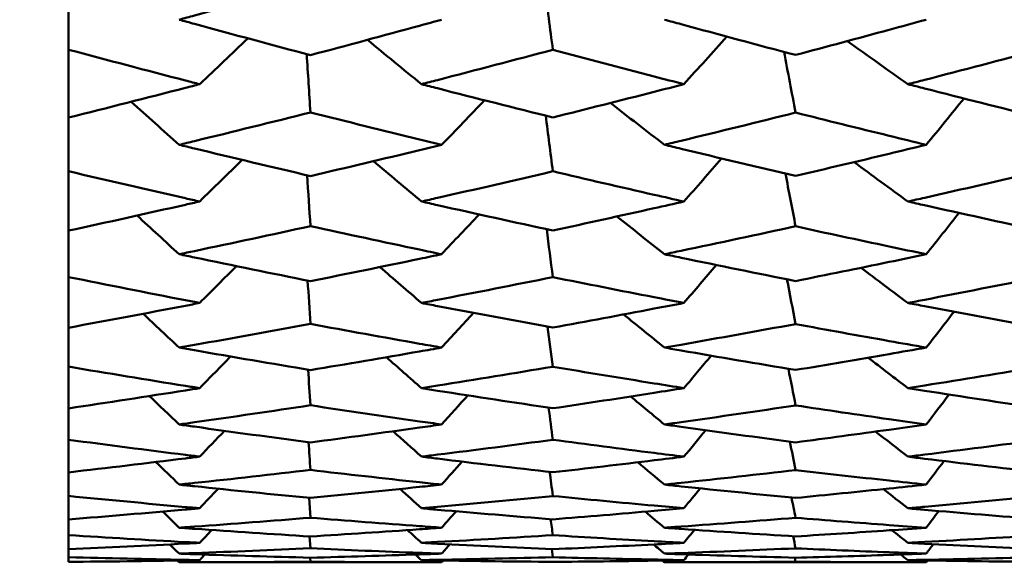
# Model space of a CAD drawing. Header units: millimetres. Extents: x 626 to 2725, y 57 to 2097.
# Tile 24 of 133: x 854.14 to 858.63, y 182.42 to 184.89. Entities that reach past the tile are written whole.
import ezdxf

# ---------------------------------------------------------------- set-up
doc = ezdxf.new("R2010")
doc.units = ezdxf.units.MM
doc.header["$LTSCALE"] = 10
doc.layers.add('Widoczne (ISO)', color=7, linetype='Continuous', lineweight=50)

msp = doc.modelspace()

# ---------------------------------------------------------------- linework, layer by layer
at = {"layer": 'Widoczne (ISO)'}
for p, q in [((854.3612, 184.7537), (854.3612, 185.0307)), ((854.3612, 184.7537), (854.3612, 184.4442)), ((854.3612, 184.1994), (854.3612, 184.4442)), ((854.3612, 184.1994), (854.3612, 183.9287)), ((854.3612, 183.7171), (854.3612, 183.9287)), ((854.3612, 183.7171), (854.3612, 183.4862)), ((854.3612, 183.3085), (854.3612, 183.4862)), ((854.3612, 183.3085), (854.3612, 183.1183)), ((854.3612, 182.9754), (854.3612, 183.1183)), ((854.3612, 182.9754), (854.3612, 182.8267)), ((854.3612, 182.7189), (854.3612, 182.8267)), ((854.3612, 182.7189), (854.3612, 182.6123)), ((855.4577, 182.7104), (855.4639, 182.6198)), ((854.3612, 182.5402), (854.3612, 182.6123)), ((854.3612, 182.5402), (854.3612, 182.4761)), ((855.4601, 182.5346), (855.4639, 182.4803)), ((854.3612, 182.44), (854.3612, 182.4761)), ((856.5638, 182.4764), (856.569, 182.4399)), ((854.3612, 182.44), (854.3612, 182.4186)), ((855.4626, 182.4375), (855.4639, 182.4194)), ((857.6718, 182.4377), (857.6758, 182.4194)), ((856.0621, 182.4165), (854.8655, 182.4165)), ((858.2713, 182.4165), (857.0778, 182.4165))]:
    msp.add_line(p, q, dxfattribs=at)
msp.add_circle((825.3289, 202.4165), 50, dxfattribs=at)
for points, knots in [([(855.4639, 185.057), (855.2876, 185.0072), (855.1114, 184.9581), (854.9119, 184.9031), (854.8887, 184.8968), (854.8655, 184.8904)], [0.00523804, 0.00523804, 0.00523804, 0.00523804, 0.06606705, 0.06606705, 0.07409033, 0.07409033, 0.07409033, 0.07409033]), ([(854.8655, 184.8904), (854.8887, 184.884), (854.9119, 184.8777), (855.1113, 184.8231), (855.2876, 184.7756), (855.4639, 184.7288)], [0.05804162, 0.05804162, 0.05804162, 0.05804162, 0.06605559, 0.06605559, 0.12689392, 0.12689392, 0.12689392, 0.12689392]), ([(855.4639, 184.7288), (855.6298, 184.773), (855.7957, 184.8177), (855.9952, 184.8721), (856.0286, 184.8812), (856.0621, 184.8904)], [0.00418374, 0.00418374, 0.00418374, 0.00418374, 0.06147247, 0.06147247, 0.07302352, 0.07302352, 0.07302352, 0.07302352]), ([(857.0778, 184.8904), (857.1031, 184.8835), (857.1284, 184.8766), (857.3277, 184.8224), (857.5017, 184.7757), (857.6758, 184.7297)], [0.06686277, 0.06686277, 0.06686277, 0.06686277, 0.07557848, 0.07557848, 0.13558897, 0.13558897, 0.13558897, 0.13558897]), ([(857.6758, 184.7297), (857.8178, 184.7674), (857.9598, 184.8056), (858.1583, 184.8595), (858.2148, 184.8749), (858.2713, 184.8904)], [0.01259731, 0.01259731, 0.01259731, 0.01259731, 0.06159863, 0.06159863, 0.08110666, 0.08110666, 0.08110666, 0.08110666]), ([(854.9589, 184.5964), (854.9373, 184.602), (854.9158, 184.6075), (854.7166, 184.6593), (854.5389, 184.7061), (854.3612, 184.7537)], [0.05393723, 0.05393723, 0.05393723, 0.05393723, 0.06137399, 0.06137399, 0.12273355, 0.12273355, 0.12273355, 0.12273355]), ([(856.569, 184.7533), (856.3939, 184.7067), (856.2187, 184.6607), (856.0191, 184.609), (855.9946, 184.6027), (855.9701, 184.5964)], [0.01044349, 0.01044349, 0.01044349, 0.01044349, 0.07085106, 0.07085106, 0.07930241, 0.07930241, 0.07930241, 0.07930241]), ([(857.1666, 184.5964), (857.1215, 184.608), (857.0764, 184.6197), (856.8772, 184.6715), (856.7231, 184.7121), (856.569, 184.7533)], [0.04598621, 0.04598621, 0.04598621, 0.04598621, 0.06155279, 0.06155279, 0.11473062, 0.11473062, 0.11473062, 0.11473062]), ([(858.7834, 184.7519), (858.6103, 184.706), (858.4373, 184.6608), (858.2387, 184.6095), (858.2131, 184.603), (858.1875, 184.5964)], [0.02053386, 0.02053386, 0.02053386, 0.02053386, 0.08016461, 0.08016461, 0.08898694, 0.08898694, 0.08898694, 0.08898694]), ([(854.3612, 184.4442), (854.5389, 184.4887), (854.7165, 184.5339), (854.9157, 184.5852), (854.9373, 184.5908), (854.9589, 184.5964)], [0, 0, 0, 0, 0.06135239, 0.06135239, 0.06879633, 0.06879633, 0.06879633, 0.06879633]), ([(855.9701, 184.5964), (855.9946, 184.5901), (856.0191, 184.5838), (856.2187, 184.5325), (856.3938, 184.4883), (856.569, 184.4447)], [0.06241522, 0.06241522, 0.06241522, 0.06241522, 0.0708546, 0.0708546, 0.13127416, 0.13127416, 0.13127416, 0.13127416]), ([(856.569, 184.4447), (856.7231, 184.4831), (856.8771, 184.5221), (857.0763, 184.5731), (857.1214, 184.5847), (857.1666, 184.5964)], [0.00838421, 0.00838421, 0.00838421, 0.00838421, 0.06155515, 0.06155515, 0.07712864, 0.07712864, 0.07712864, 0.07712864]), ([(858.1875, 184.5964), (858.2131, 184.5898), (858.2386, 184.5833), (858.4372, 184.5325), (858.6103, 184.4889), (858.7834, 184.4459)], [0.07138254, 0.07138254, 0.07138254, 0.07138254, 0.08018544, 0.08018544, 0.13983561, 0.13983561, 0.13983561, 0.13983561]), ([(855.4639, 184.4676), (855.2876, 184.4234), (855.1114, 184.3798), (854.9119, 184.3313), (854.8887, 184.3256), (854.8655, 184.32)], [0.00523804, 0.00523804, 0.00523804, 0.00523804, 0.06606705, 0.06606705, 0.07409033, 0.07409033, 0.07409033, 0.07409033]), ([(856.0621, 184.32), (856.0287, 184.3281), (855.9952, 184.3362), (855.7958, 184.3848), (855.6298, 184.4259), (855.4639, 184.4676)], [0.04993807, 0.04993807, 0.04993807, 0.04993807, 0.0614821, 0.0614821, 0.11877783, 0.11877783, 0.11877783, 0.11877783]), ([(857.6758, 184.4668), (857.5018, 184.4233), (857.3278, 184.3805), (857.1284, 184.3322), (857.1031, 184.3261), (857.0778, 184.32)], [0.01556037, 0.01556037, 0.01556037, 0.01556037, 0.07555527, 0.07555527, 0.08428623, 0.08428623, 0.08428623, 0.08428623]), ([(858.2713, 184.32), (858.2148, 184.3337), (858.1583, 184.3474), (857.9598, 184.396), (857.8178, 184.4312), (857.6758, 184.4668)], [0.04208868, 0.04208868, 0.04208868, 0.04208868, 0.06158988, 0.06158988, 0.11059803, 0.11059803, 0.11059803, 0.11059803]), ([(854.8655, 184.32), (854.8887, 184.3143), (854.9119, 184.3087), (855.1113, 184.2606), (855.2876, 184.2187), (855.4639, 184.1776)], [0.05804162, 0.05804162, 0.05804162, 0.05804162, 0.06605559, 0.06605559, 0.12689392, 0.12689392, 0.12689392, 0.12689392]), ([(855.4639, 184.1776), (855.6298, 184.2164), (855.7957, 184.2557), (855.9952, 184.3038), (856.0286, 184.3119), (856.0621, 184.32)], [0.00418374, 0.00418374, 0.00418374, 0.00418374, 0.06147247, 0.06147247, 0.07302352, 0.07302352, 0.07302352, 0.07302352]), ([(857.0778, 184.32), (857.1031, 184.3139), (857.1284, 184.3078), (857.3277, 184.2599), (857.5017, 184.2188), (857.6758, 184.1784)], [0.06686277, 0.06686277, 0.06686277, 0.06686277, 0.07557848, 0.07557848, 0.13558897, 0.13558897, 0.13558897, 0.13558897]), ([(857.6758, 184.1784), (857.8178, 184.2115), (857.9598, 184.2451), (858.1583, 184.2927), (858.2148, 184.3063), (858.2713, 184.32)], [0.01259731, 0.01259731, 0.01259731, 0.01259731, 0.06159863, 0.06159863, 0.08110666, 0.08110666, 0.08110666, 0.08110666]), ([(854.9589, 184.0614), (854.9373, 184.0663), (854.9158, 184.0712), (854.7166, 184.1165), (854.5389, 184.1576), (854.3612, 184.1994)], [0.05393723, 0.05393723, 0.05393723, 0.05393723, 0.06137399, 0.06137399, 0.12273355, 0.12273355, 0.12273355, 0.12273355]), ([(856.569, 184.1991), (856.3939, 184.1581), (856.2187, 184.1177), (856.0191, 184.0725), (855.9946, 184.0669), (855.9701, 184.0614)], [0.01044349, 0.01044349, 0.01044349, 0.01044349, 0.07085106, 0.07085106, 0.07930241, 0.07930241, 0.07930241, 0.07930241]), ([(857.1666, 184.0614), (857.1215, 184.0716), (857.0764, 184.0818), (856.8772, 184.1272), (856.7231, 184.1629), (856.569, 184.1991)], [0.04598621, 0.04598621, 0.04598621, 0.04598621, 0.06155279, 0.06155279, 0.11473062, 0.11473062, 0.11473062, 0.11473062]), ([(858.7834, 184.1979), (858.6103, 184.1575), (858.4373, 184.1178), (858.2387, 184.0729), (858.2131, 184.0672), (858.1875, 184.0614)], [0.02053386, 0.02053386, 0.02053386, 0.02053386, 0.08016461, 0.08016461, 0.08898694, 0.08898694, 0.08898694, 0.08898694]), ([(854.3612, 183.9287), (854.5389, 183.9674), (854.7165, 184.0068), (854.9157, 184.0517), (854.9373, 184.0565), (854.9589, 184.0614)], [0, 0, 0, 0, 0.06135239, 0.06135239, 0.06879633, 0.06879633, 0.06879633, 0.06879633]), ([(855.9701, 184.0614), (855.9946, 184.0559), (856.0191, 184.0504), (856.2187, 184.0056), (856.3938, 183.967), (856.569, 183.9291)], [0.06241522, 0.06241522, 0.06241522, 0.06241522, 0.0708546, 0.0708546, 0.13127416, 0.13127416, 0.13127416, 0.13127416]), ([(856.569, 183.9291), (856.7231, 183.9625), (856.8771, 183.9965), (857.0763, 184.0411), (857.1214, 184.0512), (857.1666, 184.0614)], [0.00838421, 0.00838421, 0.00838421, 0.00838421, 0.06155515, 0.06155515, 0.07712864, 0.07712864, 0.07712864, 0.07712864]), ([(858.1875, 184.0614), (858.2131, 184.0557), (858.2386, 184.05), (858.4372, 184.0056), (858.6103, 183.9675), (858.7834, 183.9302)], [0.07138254, 0.07138254, 0.07138254, 0.07138254, 0.08018544, 0.08018544, 0.13983561, 0.13983561, 0.13983561, 0.13983561]), ([(855.4639, 183.9491), (855.2876, 183.9106), (855.1114, 183.8728), (854.9119, 183.8307), (854.8887, 183.8259), (854.8655, 183.821)], [0.00523804, 0.00523804, 0.00523804, 0.00523804, 0.06606705, 0.06606705, 0.07409033, 0.07409033, 0.07409033, 0.07409033]), ([(856.0621, 183.821), (856.0287, 183.828), (855.9952, 183.835), (855.7958, 183.8771), (855.6298, 183.9128), (855.4639, 183.9491)], [0.04993807, 0.04993807, 0.04993807, 0.04993807, 0.0614821, 0.0614821, 0.11877783, 0.11877783, 0.11877783, 0.11877783]), ([(857.6758, 183.9483), (857.5018, 183.9105), (857.3278, 183.8734), (857.1284, 183.8316), (857.1031, 183.8263), (857.0778, 183.821)], [0.01556037, 0.01556037, 0.01556037, 0.01556037, 0.07555527, 0.07555527, 0.08428623, 0.08428623, 0.08428623, 0.08428623]), ([(858.2713, 183.821), (858.2148, 183.8328), (858.1583, 183.8447), (857.9598, 183.8868), (857.8178, 183.9173), (857.6758, 183.9483)], [0.04208868, 0.04208868, 0.04208868, 0.04208868, 0.06158988, 0.06158988, 0.11059803, 0.11059803, 0.11059803, 0.11059803]), ([(854.8655, 183.821), (854.8887, 183.8161), (854.9119, 183.8113), (855.1113, 183.7697), (855.2876, 183.7336), (855.4639, 183.6983)], [0.05804162, 0.05804162, 0.05804162, 0.05804162, 0.06605559, 0.06605559, 0.12689392, 0.12689392, 0.12689392, 0.12689392]), ([(855.4639, 183.6983), (855.6298, 183.7316), (855.7957, 183.7655), (855.9952, 183.807), (856.0286, 183.814), (856.0621, 183.821)], [0.00418374, 0.00418374, 0.00418374, 0.00418374, 0.06147247, 0.06147247, 0.07302352, 0.07302352, 0.07302352, 0.07302352]), ([(857.0778, 183.821), (857.1031, 183.8157), (857.1284, 183.8105), (857.3277, 183.7691), (857.5017, 183.7337), (857.6758, 183.699)], [0.06686277, 0.06686277, 0.06686277, 0.06686277, 0.07557848, 0.07557848, 0.13558897, 0.13558897, 0.13558897, 0.13558897]), ([(857.6758, 183.699), (857.8178, 183.7274), (857.9598, 183.7563), (858.1583, 183.7974), (858.2148, 183.8092), (858.2713, 183.821)], [0.01259731, 0.01259731, 0.01259731, 0.01259731, 0.06159863, 0.06159863, 0.08110666, 0.08110666, 0.08110666, 0.08110666]), ([(854.9589, 183.5989), (854.9373, 183.6031), (854.9158, 183.6072), (854.7166, 183.6459), (854.5389, 183.6811), (854.3612, 183.7171)], [0.05393723, 0.05393723, 0.05393723, 0.05393723, 0.06137399, 0.06137399, 0.12273355, 0.12273355, 0.12273355, 0.12273355]), ([(856.569, 183.7167), (856.3939, 183.6815), (856.2187, 183.647), (856.0191, 183.6083), (855.9946, 183.6036), (855.9701, 183.5989)], [0.01044349, 0.01044349, 0.01044349, 0.01044349, 0.07085106, 0.07085106, 0.07930241, 0.07930241, 0.07930241, 0.07930241]), ([(857.1666, 183.5989), (857.1215, 183.6076), (857.0764, 183.6163), (856.8772, 183.6551), (856.7231, 183.6857), (856.569, 183.7167)], [0.04598621, 0.04598621, 0.04598621, 0.04598621, 0.06155279, 0.06155279, 0.11473062, 0.11473062, 0.11473062, 0.11473062]), ([(858.7834, 183.7157), (858.6103, 183.681), (858.4373, 183.647), (858.2387, 183.6087), (858.2131, 183.6038), (858.1875, 183.5989)], [0.02053386, 0.02053386, 0.02053386, 0.02053386, 0.08016461, 0.08016461, 0.08898694, 0.08898694, 0.08898694, 0.08898694]), ([(854.3612, 183.4862), (854.5389, 183.5189), (854.7165, 183.5523), (854.9157, 183.5906), (854.9373, 183.5947), (854.9589, 183.5989)], [0, 0, 0, 0, 0.06135239, 0.06135239, 0.06879633, 0.06879633, 0.06879633, 0.06879633]), ([(855.9701, 183.5989), (855.9946, 183.5942), (856.0191, 183.5895), (856.2187, 183.5513), (856.3938, 183.5186), (856.569, 183.4865)], [0.06241522, 0.06241522, 0.06241522, 0.06241522, 0.0708546, 0.0708546, 0.13127416, 0.13127416, 0.13127416, 0.13127416]), ([(856.569, 183.4865), (856.7231, 183.5148), (856.8771, 183.5436), (857.0763, 183.5816), (857.1214, 183.5902), (857.1666, 183.5989)], [0.00838421, 0.00838421, 0.00838421, 0.00838421, 0.06155515, 0.06155515, 0.07712864, 0.07712864, 0.07712864, 0.07712864]), ([(858.1875, 183.5989), (858.2131, 183.594), (858.2386, 183.5891), (858.4372, 183.5513), (858.6103, 183.519), (858.7834, 183.4874)], [0.07138254, 0.07138254, 0.07138254, 0.07138254, 0.08018544, 0.08018544, 0.13983561, 0.13983561, 0.13983561, 0.13983561]), ([(855.4639, 183.5034), (855.2876, 183.4708), (855.1114, 183.4389), (854.9119, 183.4036), (854.8887, 183.3995), (854.8655, 183.3954)], [0.00523804, 0.00523804, 0.00523804, 0.00523804, 0.06606705, 0.06606705, 0.07409033, 0.07409033, 0.07409033, 0.07409033]), ([(856.0621, 183.3954), (856.0287, 183.4013), (855.9952, 183.4072), (855.7958, 183.4426), (855.6298, 183.4727), (855.4639, 183.5034)], [0.04993807, 0.04993807, 0.04993807, 0.04993807, 0.0614821, 0.0614821, 0.11877783, 0.11877783, 0.11877783, 0.11877783]), ([(857.6758, 183.5028), (857.5018, 183.4707), (857.3278, 183.4394), (857.1284, 183.4043), (857.1031, 183.3998), (857.0778, 183.3954)], [0.01556037, 0.01556037, 0.01556037, 0.01556037, 0.07555527, 0.07555527, 0.08428623, 0.08428623, 0.08428623, 0.08428623]), ([(858.2713, 183.3954), (858.2148, 183.4053), (858.1583, 183.4153), (857.9598, 183.4507), (857.8178, 183.4765), (857.6758, 183.5028)], [0.04208868, 0.04208868, 0.04208868, 0.04208868, 0.06158988, 0.06158988, 0.11059803, 0.11059803, 0.11059803, 0.11059803]), ([(854.8655, 183.3954), (854.8887, 183.3913), (854.9119, 183.3872), (855.1113, 183.3523), (855.2876, 183.3223), (855.4639, 183.2929)], [0.05804162, 0.05804162, 0.05804162, 0.05804162, 0.06605559, 0.06605559, 0.12689392, 0.12689392, 0.12689392, 0.12689392]), ([(855.4639, 183.2929), (855.6298, 183.3206), (855.7957, 183.3489), (855.9952, 183.3836), (856.0286, 183.3895), (856.0621, 183.3954)], [0.00418374, 0.00418374, 0.00418374, 0.00418374, 0.06147247, 0.06147247, 0.07302352, 0.07302352, 0.07302352, 0.07302352]), ([(857.0778, 183.3954), (857.1031, 183.391), (857.1284, 183.3865), (857.3277, 183.3519), (857.5017, 183.3223), (857.6758, 183.2935)], [0.06686277, 0.06686277, 0.06686277, 0.06686277, 0.07557848, 0.07557848, 0.13558897, 0.13558897, 0.13558897, 0.13558897]), ([(857.6758, 183.2935), (857.8178, 183.3171), (857.9598, 183.3412), (858.1583, 183.3756), (858.2148, 183.3855), (858.2713, 183.3954)], [0.01259731, 0.01259731, 0.01259731, 0.01259731, 0.06159863, 0.06159863, 0.08110666, 0.08110666, 0.08110666, 0.08110666]), ([(854.9589, 183.2106), (854.9373, 183.2141), (854.9158, 183.2175), (854.7166, 183.2494), (854.5389, 183.2786), (854.3612, 183.3085)], [0.05393723, 0.05393723, 0.05393723, 0.05393723, 0.06137399, 0.06137399, 0.12273355, 0.12273355, 0.12273355, 0.12273355]), ([(856.569, 183.3082), (856.3939, 183.2789), (856.2187, 183.2503), (856.0191, 183.2184), (855.9946, 183.2145), (855.9701, 183.2106)], [0.01044349, 0.01044349, 0.01044349, 0.01044349, 0.07085106, 0.07085106, 0.07930241, 0.07930241, 0.07930241, 0.07930241]), ([(857.1666, 183.2106), (857.1215, 183.2178), (857.0764, 183.225), (856.8772, 183.257), (856.7231, 183.2824), (856.569, 183.3082)], [0.04598621, 0.04598621, 0.04598621, 0.04598621, 0.06155279, 0.06155279, 0.11473062, 0.11473062, 0.11473062, 0.11473062]), ([(858.7834, 183.3074), (858.6103, 183.2785), (858.4373, 183.2503), (858.2387, 183.2187), (858.2131, 183.2147), (858.1875, 183.2106)], [0.02053386, 0.02053386, 0.02053386, 0.02053386, 0.08016461, 0.08016461, 0.08898694, 0.08898694, 0.08898694, 0.08898694]), ([(854.3612, 183.1183), (854.5389, 183.145), (854.7165, 183.1723), (854.9157, 183.2038), (854.9373, 183.2072), (854.9589, 183.2106)], [0, 0, 0, 0, 0.06135239, 0.06135239, 0.06879633, 0.06879633, 0.06879633, 0.06879633]), ([(855.9701, 183.2106), (855.9946, 183.2068), (856.0191, 183.2029), (856.2187, 183.1715), (856.3938, 183.1447), (856.569, 183.1186)], [0.06241522, 0.06241522, 0.06241522, 0.06241522, 0.0708546, 0.0708546, 0.13127416, 0.13127416, 0.13127416, 0.13127416]), ([(856.569, 183.1186), (856.7231, 183.1416), (856.8771, 183.1652), (857.0763, 183.1964), (857.1214, 183.2035), (857.1666, 183.2106)], [0.00838421, 0.00838421, 0.00838421, 0.00838421, 0.06155515, 0.06155515, 0.07712864, 0.07712864, 0.07712864, 0.07712864]), ([(858.1875, 183.2106), (858.2131, 183.2066), (858.2386, 183.2026), (858.4372, 183.1715), (858.6103, 183.1451), (858.7834, 183.1193)], [0.07138254, 0.07138254, 0.07138254, 0.07138254, 0.08018544, 0.08018544, 0.13983561, 0.13983561, 0.13983561, 0.13983561]), ([(855.4639, 183.1324), (855.2876, 183.1058), (855.1114, 183.0799), (854.9119, 183.0514), (854.8887, 183.0481), (854.8655, 183.0449)], [0.00523804, 0.00523804, 0.00523804, 0.00523804, 0.06606705, 0.06606705, 0.07409033, 0.07409033, 0.07409033, 0.07409033]), ([(856.0621, 183.0449), (856.0287, 183.0496), (855.9952, 183.0543), (855.7958, 183.0829), (855.6298, 183.1073), (855.4639, 183.1324)], [0.04993807, 0.04993807, 0.04993807, 0.04993807, 0.0614821, 0.0614821, 0.11877783, 0.11877783, 0.11877783, 0.11877783]), ([(857.6758, 183.1319), (857.5018, 183.1057), (857.3278, 183.0803), (857.1284, 183.052), (857.1031, 183.0484), (857.0778, 183.0449)], [0.01556037, 0.01556037, 0.01556037, 0.01556037, 0.07555527, 0.07555527, 0.08428623, 0.08428623, 0.08428623, 0.08428623]), ([(858.2713, 183.0449), (858.2148, 183.0528), (858.1583, 183.0609), (857.9598, 183.0895), (857.8178, 183.1105), (857.6758, 183.1319)], [0.04208868, 0.04208868, 0.04208868, 0.04208868, 0.06158988, 0.06158988, 0.11059803, 0.11059803, 0.11059803, 0.11059803]), ([(854.8655, 183.0449), (854.8887, 183.0416), (854.9119, 183.0383), (855.1113, 183.0103), (855.2876, 182.9862), (855.4639, 182.963)], [0.05804162, 0.05804162, 0.05804162, 0.05804162, 0.06605559, 0.06605559, 0.12689392, 0.12689392, 0.12689392, 0.12689392]), ([(855.4639, 182.963), (855.6298, 182.9849), (855.7957, 183.0075), (855.9952, 183.0354), (856.0286, 183.0401), (856.0621, 183.0449)], [0.00418374, 0.00418374, 0.00418374, 0.00418374, 0.06147247, 0.06147247, 0.07302352, 0.07302352, 0.07302352, 0.07302352]), ([(857.0778, 183.0449), (857.1031, 183.0413), (857.1284, 183.0377), (857.3277, 183.0099), (857.5017, 182.9863), (857.6758, 182.9634)], [0.06686277, 0.06686277, 0.06686277, 0.06686277, 0.07557848, 0.07557848, 0.13558897, 0.13558897, 0.13558897, 0.13558897]), ([(857.6758, 182.9634), (857.8178, 182.9822), (857.9598, 183.0014), (858.1583, 183.0289), (858.2148, 183.0369), (858.2713, 183.0449)], [0.01259731, 0.01259731, 0.01259731, 0.01259731, 0.06159863, 0.06159863, 0.08110666, 0.08110666, 0.08110666, 0.08110666]), ([(854.9589, 182.8982), (854.9373, 182.9009), (854.9158, 182.9035), (854.7166, 182.9285), (854.5389, 182.9516), (854.3612, 182.9754)], [0.05393723, 0.05393723, 0.05393723, 0.05393723, 0.06137399, 0.06137399, 0.12273355, 0.12273355, 0.12273355, 0.12273355]), ([(856.569, 182.9751), (856.3939, 182.9518), (856.2187, 182.9292), (856.0191, 182.9043), (855.9946, 182.9012), (855.9701, 182.8982)], [0.01044349, 0.01044349, 0.01044349, 0.01044349, 0.07085106, 0.07085106, 0.07930241, 0.07930241, 0.07930241, 0.07930241]), ([(857.1666, 182.8982), (857.1215, 182.9038), (857.0764, 182.9094), (856.8772, 182.9346), (856.7231, 182.9546), (856.569, 182.9751)], [0.04598621, 0.04598621, 0.04598621, 0.04598621, 0.06155279, 0.06155279, 0.11473062, 0.11473062, 0.11473062, 0.11473062]), ([(858.7834, 182.9745), (858.6103, 182.9515), (858.4373, 182.9293), (858.2387, 182.9045), (858.2131, 182.9013), (858.1875, 182.8982)], [0.02053386, 0.02053386, 0.02053386, 0.02053386, 0.08016461, 0.08016461, 0.08898694, 0.08898694, 0.08898694, 0.08898694]), ([(854.3612, 182.8267), (854.5389, 182.8471), (854.7165, 182.8683), (854.9157, 182.8928), (854.9373, 182.8955), (854.9589, 182.8982)], [0, 0, 0, 0, 0.06135239, 0.06135239, 0.06879633, 0.06879633, 0.06879633, 0.06879633]), ([(855.9701, 182.8982), (855.9946, 182.8951), (856.0191, 182.8921), (856.2187, 182.8676), (856.3938, 182.8469), (856.569, 182.8269)], [0.06241522, 0.06241522, 0.06241522, 0.06241522, 0.0708546, 0.0708546, 0.13127416, 0.13127416, 0.13127416, 0.13127416]), ([(856.569, 182.8269), (856.7231, 182.8445), (856.8771, 182.8627), (857.0763, 182.887), (857.1214, 182.8926), (857.1666, 182.8982)], [0.00838421, 0.00838421, 0.00838421, 0.00838421, 0.06155515, 0.06155515, 0.07712864, 0.07712864, 0.07712864, 0.07712864]), ([(858.1875, 182.8982), (858.2131, 182.895), (858.2386, 182.8919), (858.4372, 182.8676), (858.6103, 182.8472), (858.7834, 182.8274)], [0.07138254, 0.07138254, 0.07138254, 0.07138254, 0.08018544, 0.08018544, 0.13983561, 0.13983561, 0.13983561, 0.13983561]), ([(855.4639, 182.8374), (855.2876, 182.817), (855.1114, 182.7973), (854.9119, 182.7757), (854.8887, 182.7733), (854.8655, 182.7708)], [0.00523804, 0.00523804, 0.00523804, 0.00523804, 0.06606705, 0.06606705, 0.07409033, 0.07409033, 0.07409033, 0.07409033]), ([(856.0621, 182.7708), (856.0287, 182.7743), (855.9952, 182.7779), (855.7958, 182.7995), (855.6298, 182.8181), (855.4639, 182.8374)], [0.04993807, 0.04993807, 0.04993807, 0.04993807, 0.0614821, 0.0614821, 0.11877783, 0.11877783, 0.11877783, 0.11877783]), ([(857.6758, 182.8371), (857.5018, 182.817), (857.3278, 182.7976), (857.1284, 182.7762), (857.1031, 182.7735), (857.0778, 182.7708)], [0.01556037, 0.01556037, 0.01556037, 0.01556037, 0.07555527, 0.07555527, 0.08428623, 0.08428623, 0.08428623, 0.08428623]), ([(858.2713, 182.7708), (858.2148, 182.7768), (858.1583, 182.7829), (857.9598, 182.8046), (857.8178, 182.8206), (857.6758, 182.8371)], [0.04208868, 0.04208868, 0.04208868, 0.04208868, 0.06158988, 0.06158988, 0.11059803, 0.11059803, 0.11059803, 0.11059803]), ([(854.8655, 182.7708), (854.8887, 182.7683), (854.9119, 182.7658), (855.1113, 182.7448), (855.2876, 182.7269), (855.4639, 182.7098)], [0.05804162, 0.05804162, 0.05804162, 0.05804162, 0.06605559, 0.06605559, 0.12689392, 0.12689392, 0.12689392, 0.12689392]), ([(855.4639, 182.7098), (855.6298, 182.7259), (855.7957, 182.7427), (855.9952, 182.7637), (856.0286, 182.7672), (856.0621, 182.7708)], [0.00418374, 0.00418374, 0.00418374, 0.00418374, 0.06147247, 0.06147247, 0.07302352, 0.07302352, 0.07302352, 0.07302352]), ([(857.0778, 182.7708), (857.1031, 182.7681), (857.1284, 182.7654), (857.3277, 182.7445), (857.5017, 182.7269), (857.6758, 182.7101)], [0.06686277, 0.06686277, 0.06686277, 0.06686277, 0.07557848, 0.07557848, 0.13558897, 0.13558897, 0.13558897, 0.13558897]), ([(857.6758, 182.7101), (857.8178, 182.7239), (857.9598, 182.7382), (858.1583, 182.7588), (858.2148, 182.7647), (858.2713, 182.7708)], [0.01259731, 0.01259731, 0.01259731, 0.01259731, 0.06159863, 0.06159863, 0.08110666, 0.08110666, 0.08110666, 0.08110666]), ([(854.9589, 182.6627), (854.9373, 182.6647), (854.9158, 182.6666), (854.7166, 182.6846), (854.5389, 182.7014), (854.3612, 182.7189)], [0.05393723, 0.05393723, 0.05393723, 0.05393723, 0.06137399, 0.06137399, 0.12273355, 0.12273355, 0.12273355, 0.12273355]), ([(856.569, 182.7188), (856.3939, 182.7016), (856.2187, 182.6851), (856.0191, 182.6671), (855.9946, 182.6649), (855.9701, 182.6627)], [0.01044349, 0.01044349, 0.01044349, 0.01044349, 0.07085106, 0.07085106, 0.07930241, 0.07930241, 0.07930241, 0.07930241]), ([(857.1666, 182.6627), (857.1215, 182.6668), (857.0764, 182.6708), (856.8772, 182.689), (856.7231, 182.7036), (856.569, 182.7188)], [0.04598621, 0.04598621, 0.04598621, 0.04598621, 0.06155279, 0.06155279, 0.11473062, 0.11473062, 0.11473062, 0.11473062]), ([(858.7834, 182.7183), (858.6103, 182.7013), (858.4373, 182.6851), (858.2387, 182.6673), (858.2131, 182.665), (858.1875, 182.6627)], [0.02053386, 0.02053386, 0.02053386, 0.02053386, 0.08016461, 0.08016461, 0.08898694, 0.08898694, 0.08898694, 0.08898694]), ([(854.3612, 182.6123), (854.5389, 182.6265), (854.7165, 182.6414), (854.9157, 182.6589), (854.9373, 182.6608), (854.9589, 182.6627)], [0, 0, 0, 0, 0.06135239, 0.06135239, 0.06879633, 0.06879633, 0.06879633, 0.06879633]), ([(855.9701, 182.6627), (855.9946, 182.6606), (856.0191, 182.6584), (856.2187, 182.6409), (856.3938, 182.6263), (856.569, 182.6124)], [0.06241522, 0.06241522, 0.06241522, 0.06241522, 0.0708546, 0.0708546, 0.13127416, 0.13127416, 0.13127416, 0.13127416]), ([(856.569, 182.6124), (856.7231, 182.6247), (856.8771, 182.6375), (857.0763, 182.6548), (857.1214, 182.6587), (857.1666, 182.6627)], [0.00838421, 0.00838421, 0.00838421, 0.00838421, 0.06155515, 0.06155515, 0.07712864, 0.07712864, 0.07712864, 0.07712864]), ([(858.1875, 182.6627), (858.2131, 182.6605), (858.2386, 182.6582), (858.4372, 182.6409), (858.6103, 182.6265), (858.7834, 182.6128)], [0.07138254, 0.07138254, 0.07138254, 0.07138254, 0.08018544, 0.08018544, 0.13983561, 0.13983561, 0.13983561, 0.13983561]), ([(855.4639, 182.6198), (855.2876, 182.6055), (855.1114, 182.592), (854.9119, 182.5776), (854.8887, 182.5759), (854.8655, 182.5742)], [0.00523804, 0.00523804, 0.00523804, 0.00523804, 0.06606705, 0.06606705, 0.07409033, 0.07409033, 0.07409033, 0.07409033]), ([(856.0621, 182.5742), (856.0287, 182.5766), (855.9952, 182.579), (855.7958, 182.5936), (855.6298, 182.6063), (855.4639, 182.6198)], [0.04993807, 0.04993807, 0.04993807, 0.04993807, 0.0614821, 0.0614821, 0.11877783, 0.11877783, 0.11877783, 0.11877783]), ([(857.6758, 182.6195), (857.5018, 182.6055), (857.3278, 182.5922), (857.1284, 182.5778), (857.1031, 182.576), (857.0778, 182.5742)], [0.01556037, 0.01556037, 0.01556037, 0.01556037, 0.07555527, 0.07555527, 0.08428623, 0.08428623, 0.08428623, 0.08428623]), ([(858.2713, 182.5742), (858.2148, 182.5782), (858.1583, 182.5824), (857.9598, 182.597), (857.8178, 182.608), (857.6758, 182.6195)], [0.04208868, 0.04208868, 0.04208868, 0.04208868, 0.06158988, 0.06158988, 0.11059803, 0.11059803, 0.11059803, 0.11059803]), ([(854.8655, 182.5742), (854.8887, 182.5726), (854.9119, 182.5709), (855.1113, 182.5569), (855.2876, 182.5453), (855.4639, 182.5344)], [0.05804162, 0.05804162, 0.05804162, 0.05804162, 0.06605559, 0.06605559, 0.12689392, 0.12689392, 0.12689392, 0.12689392]), ([(855.4639, 182.5344), (855.6298, 182.5447), (855.7957, 182.5556), (855.9952, 182.5695), (856.0286, 182.5718), (856.0621, 182.5742)], [0.00418374, 0.00418374, 0.00418374, 0.00418374, 0.06147247, 0.06147247, 0.07302352, 0.07302352, 0.07302352, 0.07302352]), ([(857.0778, 182.5742), (857.1031, 182.5724), (857.1284, 182.5706), (857.3277, 182.5567), (857.5017, 182.5453), (857.6758, 182.5346)], [0.06686277, 0.06686277, 0.06686277, 0.06686277, 0.07557848, 0.07557848, 0.13558897, 0.13558897, 0.13558897, 0.13558897]), ([(857.6758, 182.5346), (857.8178, 182.5434), (857.9598, 182.5526), (858.1583, 182.5662), (858.2148, 182.5702), (858.2713, 182.5742)], [0.01259731, 0.01259731, 0.01259731, 0.01259731, 0.06159863, 0.06159863, 0.08110666, 0.08110666, 0.08110666, 0.08110666]), ([(854.9589, 182.5053), (854.9373, 182.5064), (854.9158, 182.5076), (854.7166, 182.5185), (854.5389, 182.529), (854.3612, 182.5402)], [0.05393723, 0.05393723, 0.05393723, 0.05393723, 0.06137399, 0.06137399, 0.12273355, 0.12273355, 0.12273355, 0.12273355]), ([(856.569, 182.5401), (856.3939, 182.5291), (856.2187, 182.5188), (856.0191, 182.5079), (855.9946, 182.5066), (855.9701, 182.5053)], [0.01044349, 0.01044349, 0.01044349, 0.01044349, 0.07085106, 0.07085106, 0.07930241, 0.07930241, 0.07930241, 0.07930241]), ([(857.1666, 182.5053), (857.1215, 182.5077), (857.0764, 182.5102), (856.8772, 182.5212), (856.7231, 182.5304), (856.569, 182.5401)], [0.04598621, 0.04598621, 0.04598621, 0.04598621, 0.06155279, 0.06155279, 0.11473062, 0.11473062, 0.11473062, 0.11473062]), ([(858.7834, 182.5398), (858.6103, 182.529), (858.4373, 182.5188), (858.2387, 182.508), (858.2131, 182.5066), (858.1875, 182.5053)], [0.02053386, 0.02053386, 0.02053386, 0.02053386, 0.08016461, 0.08016461, 0.08898694, 0.08898694, 0.08898694, 0.08898694]), ([(854.3612, 182.4761), (854.5389, 182.4839), (854.7165, 182.4925), (854.9157, 182.503), (854.9373, 182.5041), (854.9589, 182.5053)], [0, 0, 0, 0, 0.06135239, 0.06135239, 0.06879633, 0.06879633, 0.06879633, 0.06879633]), ([(855.4639, 182.4803), (855.2876, 182.4723), (855.1114, 182.465), (854.9119, 182.4577), (854.8887, 182.4568), (854.8655, 182.456)], [0.00523804, 0.00523804, 0.00523804, 0.00523804, 0.06606705, 0.06606705, 0.07409033, 0.07409033, 0.07409033, 0.07409033]), ([(856.0621, 182.456), (856.0287, 182.4572), (855.9952, 182.4584), (855.7958, 182.4658), (855.6298, 182.4727), (855.4639, 182.4803)], [0.04993807, 0.04993807, 0.04993807, 0.04993807, 0.0614821, 0.0614821, 0.11877783, 0.11877783, 0.11877783, 0.11877783]), ([(855.9701, 182.5053), (855.9946, 182.504), (856.0191, 182.5027), (856.2187, 182.4922), (856.3938, 182.4838), (856.569, 182.4762)], [0.06241522, 0.06241522, 0.06241522, 0.06241522, 0.0708546, 0.0708546, 0.13127416, 0.13127416, 0.13127416, 0.13127416]), ([(856.569, 182.4762), (856.7231, 182.4829), (856.8771, 182.4903), (857.0763, 182.5005), (857.1214, 182.5029), (857.1666, 182.5053)], [0.00838421, 0.00838421, 0.00838421, 0.00838421, 0.06155515, 0.06155515, 0.07712864, 0.07712864, 0.07712864, 0.07712864]), ([(857.6758, 182.4801), (857.5018, 182.4723), (857.3278, 182.4651), (857.1284, 182.4578), (857.1031, 182.4569), (857.0778, 182.456)], [0.01556037, 0.01556037, 0.01556037, 0.01556037, 0.07555527, 0.07555527, 0.08428623, 0.08428623, 0.08428623, 0.08428623]), ([(858.2713, 182.456), (858.2148, 182.458), (858.1583, 182.4601), (857.9598, 182.4677), (857.8178, 182.4737), (857.6758, 182.4801)], [0.04208868, 0.04208868, 0.04208868, 0.04208868, 0.06158988, 0.06158988, 0.11059803, 0.11059803, 0.11059803, 0.11059803]), ([(858.1875, 182.5053), (858.2131, 182.5039), (858.2386, 182.5026), (858.4372, 182.4922), (858.6103, 182.484), (858.7834, 182.4764)], [0.07138254, 0.07138254, 0.07138254, 0.07138254, 0.08018544, 0.08018544, 0.13983561, 0.13983561, 0.13983561, 0.13983561]), ([(854.9589, 182.4264), (854.9373, 182.4268), (854.9158, 182.4272), (854.7166, 182.4309), (854.5389, 182.4351), (854.3612, 182.44)], [0.05393723, 0.05393723, 0.05393723, 0.05393723, 0.06137399, 0.06137399, 0.12273355, 0.12273355, 0.12273355, 0.12273355]), ([(854.8655, 182.456), (854.8887, 182.4552), (854.9119, 182.4543), (855.1113, 182.4474), (855.2876, 182.4421), (855.4639, 182.4375)], [0.05804162, 0.05804162, 0.05804162, 0.05804162, 0.06605559, 0.06605559, 0.12689392, 0.12689392, 0.12689392, 0.12689392]), ([(855.4639, 182.4375), (855.6298, 182.4418), (855.7957, 182.4468), (855.9952, 182.4536), (856.0286, 182.4548), (856.0621, 182.456)], [0.00418374, 0.00418374, 0.00418374, 0.00418374, 0.06147247, 0.06147247, 0.07302352, 0.07302352, 0.07302352, 0.07302352]), ([(856.569, 182.4399), (856.3939, 182.4351), (856.2187, 182.4311), (856.0191, 182.4273), (855.9946, 182.4268), (855.9701, 182.4264)], [0.01044349, 0.01044349, 0.01044349, 0.01044349, 0.07085106, 0.07085106, 0.07930241, 0.07930241, 0.07930241, 0.07930241]), ([(857.1666, 182.4264), (857.1215, 182.4272), (857.0764, 182.428), (856.8772, 182.432), (856.7231, 182.4357), (856.569, 182.4399)], [0.04598621, 0.04598621, 0.04598621, 0.04598621, 0.06155279, 0.06155279, 0.11473062, 0.11473062, 0.11473062, 0.11473062]), ([(857.0778, 182.456), (857.1031, 182.4551), (857.1284, 182.4542), (857.3277, 182.4473), (857.5017, 182.4421), (857.6758, 182.4376)], [0.06686277, 0.06686277, 0.06686277, 0.06686277, 0.07557848, 0.07557848, 0.13558897, 0.13558897, 0.13558897, 0.13558897]), ([(857.6758, 182.4376), (857.8178, 182.4413), (857.9598, 182.4455), (858.1583, 182.452), (858.2148, 182.454), (858.2713, 182.456)], [0.01259731, 0.01259731, 0.01259731, 0.01259731, 0.06159863, 0.06159863, 0.08110666, 0.08110666, 0.08110666, 0.08110666]), ([(858.7834, 182.4398), (858.6103, 182.4351), (858.4373, 182.4311), (858.2387, 182.4273), (858.2131, 182.4268), (858.1875, 182.4264)], [0.02053386, 0.02053386, 0.02053386, 0.02053386, 0.08016461, 0.08016461, 0.08898694, 0.08898694, 0.08898694, 0.08898694]), ([(854.3612, 182.4186), (854.5389, 182.42), (854.7165, 182.4223), (854.9157, 182.4256), (854.9373, 182.426), (854.9589, 182.4264)], [0, 0, 0, 0, 0.06135239, 0.06135239, 0.06879633, 0.06879633, 0.06879633, 0.06879633]), ([(855.4639, 182.4194), (855.2876, 182.4177), (855.1114, 182.4168), (854.9119, 182.4165), (854.8887, 182.4165), (854.8655, 182.4165)], [0.00523804, 0.00523804, 0.00523804, 0.00523804, 0.06606705, 0.06606705, 0.07409033, 0.07409033, 0.07409033, 0.07409033]), ([(856.0621, 182.4165), (856.0287, 182.4165), (855.9952, 182.4165), (855.7958, 182.4169), (855.6298, 182.4178), (855.4639, 182.4194)], [0.04993807, 0.04993807, 0.04993807, 0.04993807, 0.0614821, 0.0614821, 0.11877783, 0.11877783, 0.11877783, 0.11877783]), ([(855.9701, 182.4264), (855.9946, 182.4259), (856.0191, 182.4255), (856.2187, 182.4222), (856.3938, 182.42), (856.569, 182.4186)], [0.06241522, 0.06241522, 0.06241522, 0.06241522, 0.0708546, 0.0708546, 0.13127416, 0.13127416, 0.13127416, 0.13127416]), ([(856.569, 182.4186), (856.7231, 182.4199), (856.8771, 182.4217), (857.0763, 182.4248), (857.1214, 182.4256), (857.1666, 182.4264)], [0.00838421, 0.00838421, 0.00838421, 0.00838421, 0.06155515, 0.06155515, 0.07712864, 0.07712864, 0.07712864, 0.07712864]), ([(857.6758, 182.4194), (857.5018, 182.4177), (857.3278, 182.4168), (857.1284, 182.4165), (857.1031, 182.4165), (857.0778, 182.4165)], [0.01556037, 0.01556037, 0.01556037, 0.01556037, 0.07555527, 0.07555527, 0.08428623, 0.08428623, 0.08428623, 0.08428623]), ([(858.2713, 182.4165), (858.2148, 182.4165), (858.1583, 182.4166), (857.9598, 182.4171), (857.8178, 182.418), (857.6758, 182.4194)], [0.04208868, 0.04208868, 0.04208868, 0.04208868, 0.06158988, 0.06158988, 0.11059803, 0.11059803, 0.11059803, 0.11059803]), ([(858.1875, 182.4264), (858.2131, 182.4259), (858.2386, 182.4255), (858.4372, 182.4222), (858.6103, 182.4201), (858.7834, 182.4186)], [0.07138254, 0.07138254, 0.07138254, 0.07138254, 0.08018544, 0.08018544, 0.13983561, 0.13983561, 0.13983561, 0.13983561])]:
    msp.add_open_spline(points, degree=3, knots=knots, dxfattribs=at)
for points in [[(856.5325, 185.0414), (856.5446, 184.9454), (856.5568, 184.8493), (856.569, 184.7533)], [(857.1666, 184.5964), (857.2319, 184.6687), (857.2971, 184.741), (857.3623, 184.8133)], [(854.9589, 184.5964), (855.0323, 184.6659), (855.1056, 184.7355), (855.1789, 184.8051)], [(855.9701, 184.5964), (855.8878, 184.6636), (855.8055, 184.7309), (855.7234, 184.7983)], [(858.1875, 184.5964), (858.0954, 184.6617), (858.0034, 184.7272), (857.9116, 184.7927)], [(855.447, 184.7333), (855.4526, 184.6447), (855.4582, 184.5562), (855.4639, 184.4676)], [(857.6229, 184.7437), (857.6405, 184.6514), (857.6582, 184.5591), (857.6758, 184.4668)], [(854.8655, 184.32), (854.7923, 184.3853), (854.7192, 184.4507), (854.6462, 184.5162)], [(856.0621, 184.32), (856.1273, 184.3876), (856.1924, 184.4552), (856.2575, 184.5229)], [(857.0778, 184.32), (856.9956, 184.3834), (856.9134, 184.447), (856.8313, 184.5106)], [(858.2713, 184.32), (858.3288, 184.3903), (858.3862, 184.4607), (858.4436, 184.5311)], [(856.5367, 184.4527), (856.5475, 184.3682), (856.5582, 184.2836), (856.569, 184.1991)], [(854.9589, 184.0614), (855.0236, 184.1245), (855.0882, 184.1877), (855.1528, 184.2509)], [(855.9701, 184.0614), (855.8973, 184.1227), (855.8244, 184.184), (855.7517, 184.2455)], [(857.1666, 184.0614), (857.2239, 184.1268), (857.2812, 184.1922), (857.3384, 184.2576)], [(858.1875, 184.0614), (858.1057, 184.1212), (858.024, 184.1811), (857.9423, 184.2411)], [(855.4491, 184.181), (855.454, 184.1037), (855.4589, 184.0264), (855.4639, 183.9491)], [(857.6295, 184.1891), (857.645, 184.1089), (857.6604, 184.0286), (857.6758, 183.9483)], [(856.0621, 183.821), (856.1189, 183.8816), (856.1757, 183.9422), (856.2325, 184.0028)], [(858.2713, 183.821), (858.3212, 183.8838), (858.3711, 183.9466), (858.4209, 184.0094)], [(854.8655, 183.821), (854.8014, 183.8797), (854.7374, 183.9386), (854.6735, 183.9974)], [(857.0778, 183.821), (857.0055, 183.8783), (856.9333, 183.9357), (856.8612, 183.9931)], [(856.541, 183.9352), (856.5503, 183.8624), (856.5597, 183.7896), (856.569, 183.7167)], [(854.9589, 183.5989), (855.0148, 183.6548), (855.0707, 183.7108), (855.1265, 183.7668)], [(855.9701, 183.5989), (855.9069, 183.6534), (855.8437, 183.708), (855.7806, 183.7626)], [(857.1666, 183.5989), (857.2159, 183.6566), (857.2652, 183.7143), (857.3145, 183.772)], [(858.1875, 183.5989), (858.1162, 183.6523), (858.045, 183.7058), (857.9738, 183.7594)], [(855.4512, 183.7009), (855.4554, 183.635), (855.4596, 183.5692), (855.4639, 183.5034)], [(857.6362, 183.7069), (857.6494, 183.6388), (857.6626, 183.5708), (857.6758, 183.5028)], [(856.0621, 183.3954), (856.1105, 183.4481), (856.1589, 183.5009), (856.2072, 183.5537)], [(858.2713, 183.3954), (858.3137, 183.4499), (858.356, 183.5043), (858.3982, 183.5589)], [(854.8655, 183.3954), (854.8107, 183.4468), (854.756, 183.4982), (854.7013, 183.5497)], [(857.0778, 183.3954), (857.0158, 183.4457), (856.9538, 183.4961), (856.8918, 183.5465)], [(856.5453, 183.4908), (856.5532, 183.43), (856.5611, 183.3691), (856.569, 183.3082)], [(854.9589, 183.2106), (855.0058, 183.2586), (855.0528, 183.3066), (855.0997, 183.3546)], [(855.9701, 183.2106), (855.9168, 183.2576), (855.8635, 183.3046), (855.8102, 183.3516)], [(857.1666, 183.2106), (857.2079, 183.2599), (857.2492, 183.3092), (857.2904, 183.3585)], [(858.1875, 183.2106), (858.1271, 183.2568), (858.0668, 183.3031), (858.0064, 183.3494)], [(855.4533, 183.2947), (855.4568, 183.2406), (855.4603, 183.1865), (855.4639, 183.1324)], [(857.643, 183.2989), (857.6539, 183.2432), (857.6649, 183.1875), (857.6758, 183.1319)], [(854.8655, 183.0449), (854.8202, 183.0881), (854.775, 183.1313), (854.7299, 183.1746)], [(856.0621, 183.0449), (856.1019, 183.0891), (856.1417, 183.1333), (856.1815, 183.1775)], [(857.0778, 183.0449), (857.0263, 183.0874), (856.9749, 183.1299), (856.9235, 183.1725)], [(858.2713, 183.0449), (858.306, 183.0903), (858.3407, 183.1358), (858.3753, 183.1813)], [(856.5497, 183.1215), (856.5562, 183.0727), (856.5626, 183.0239), (856.569, 182.9751)], [(854.9589, 182.8982), (854.9967, 182.9374), (855.0345, 182.9766), (855.0722, 183.0159)], [(855.9701, 182.8982), (855.927, 182.9367), (855.8839, 182.9753), (855.8408, 183.0139)], [(857.1666, 182.8982), (857.1997, 182.9383), (857.2328, 182.9785), (857.2659, 183.0186)], [(858.1875, 182.8982), (858.1385, 182.9363), (858.0895, 182.9744), (858.0405, 183.0126)], [(857.6498, 182.9668), (857.6585, 182.9236), (857.6671, 182.8803), (857.6758, 182.8371)], [(855.4555, 182.9641), (855.4583, 182.9219), (855.4611, 182.8796), (855.4639, 182.8374)], [(858.2713, 182.7708), (858.2982, 182.8065), (858.3251, 182.8423), (858.352, 182.8781)], [(854.8655, 182.7708), (854.8301, 182.8051), (854.7947, 182.8394), (854.7594, 182.8737)], [(856.0621, 182.7708), (856.0931, 182.8057), (856.1241, 182.8406), (856.1551, 182.8755)], [(857.0778, 182.7708), (857.0374, 182.8046), (856.9969, 182.8385), (856.9566, 182.8725)], [(856.5543, 182.8285), (856.5592, 182.792), (856.5641, 182.7554), (856.569, 182.7188)], [(854.9589, 182.6627), (854.9872, 182.6925), (855.0155, 182.7222), (855.0438, 182.752)], [(855.9701, 182.6627), (855.9377, 182.6921), (855.9053, 182.7215), (855.8728, 182.7509)], [(857.1666, 182.6627), (857.1913, 182.6931), (857.216, 182.7234), (857.2406, 182.7537)], [(858.1875, 182.6627), (858.1504, 182.6919), (858.1134, 182.7211), (858.0763, 182.7503)], [(857.6569, 182.712), (857.6632, 182.6811), (857.6695, 182.6503), (857.6758, 182.6195)], [(854.8655, 182.5742), (854.8404, 182.5988), (854.8153, 182.6234), (854.7902, 182.6479)], [(856.0621, 182.5742), (856.084, 182.5991), (856.1059, 182.624), (856.1278, 182.6489)], [(856.5589, 182.6132), (856.5623, 182.5889), (856.5657, 182.5645), (856.569, 182.5401)], [(857.0778, 182.5742), (857.049, 182.5986), (857.0202, 182.623), (856.9914, 182.6474)], [(858.2713, 182.5742), (858.2903, 182.5996), (858.3092, 182.625), (858.3281, 182.6505)], [(854.9589, 182.5053), (854.9773, 182.5248), (854.9957, 182.5443), (855.0141, 182.5638)], [(855.9701, 182.5053), (855.9489, 182.5246), (855.9277, 182.544), (855.9065, 182.5633)], [(857.1666, 182.5053), (857.1826, 182.5251), (857.1986, 182.5449), (857.2146, 182.5647)], [(858.1875, 182.5053), (858.1632, 182.5246), (858.1388, 182.5439), (858.1145, 182.5632)], [(857.6642, 182.5353), (857.6681, 182.5169), (857.6719, 182.4985), (857.6758, 182.4801)], [(854.8655, 182.456), (854.8512, 182.47), (854.837, 182.4841), (854.8227, 182.4981)], [(856.0621, 182.456), (856.0745, 182.4702), (856.0869, 182.4843), (856.0993, 182.4985)], [(857.0778, 182.456), (857.0613, 182.47), (857.0449, 182.484), (857.0284, 182.498)], [(858.2713, 182.456), (858.282, 182.4704), (858.2927, 182.4848), (858.3033, 182.4992)], [(854.9589, 182.4264), (854.9669, 182.4349), (854.9749, 182.4434), (854.9829, 182.4519)], [(855.9701, 182.4264), (855.9609, 182.4349), (855.9516, 182.4433), (855.9424, 182.4518)], [(857.1666, 182.4264), (857.1735, 182.435), (857.1804, 182.4436), (857.1873, 182.4522)], [(858.1875, 182.4264), (858.1768, 182.4349), (858.1661, 182.4434), (858.1554, 182.4519)], [(854.8655, 182.4165), (854.8627, 182.4192), (854.86, 182.4219), (854.8572, 182.4246)], [(856.0621, 182.4165), (856.0645, 182.4192), (856.0669, 182.422), (856.0692, 182.4247)], [(857.0778, 182.4165), (857.0746, 182.4192), (857.0714, 182.422), (857.0682, 182.4247)], [(858.2713, 182.4165), (858.2734, 182.4193), (858.2754, 182.4221), (858.2775, 182.4249)]]:
    msp.add_open_spline(points, degree=3, dxfattribs=at)

doc.saveas('drawing.dxf')
